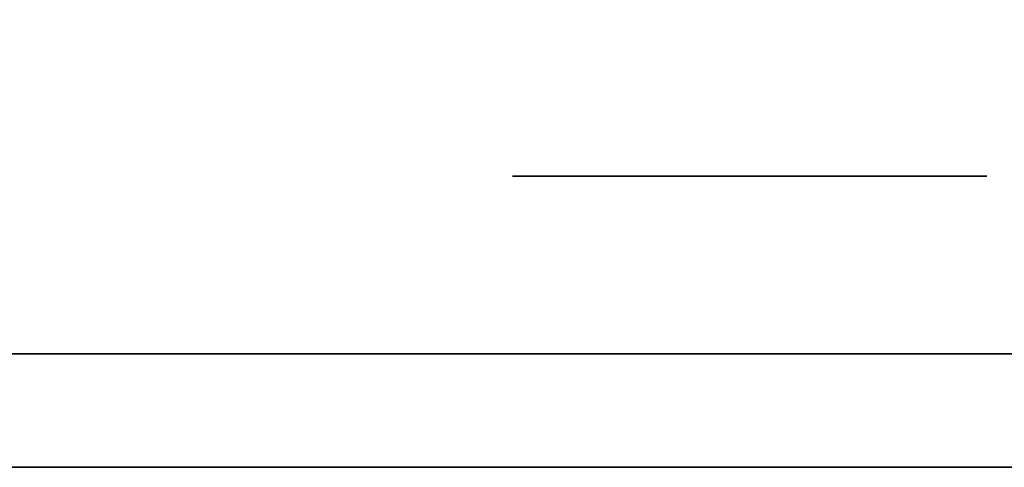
# Model space of a CAD drawing. Extents: x 248.8 to 273, y 2872.5 to 2876.7.
# Tile 151 of 256: x 250.8813 to 250.9368, y 2876.6247 to 2876.6499. Entities that reach past the tile are written whole.
import ezdxf

# ---------------------------------------------------------------- set-up
doc = ezdxf.new("R2010")
doc.units = 0
doc.header["$LTSCALE"] = 150
doc.header["$MEASUREMENT"] = 0
doc.layers.add('3DFACE_BOLT', color=7, linetype='CONTINUOUS')
doc.layers.add('3DFACE_SHAPE', color=7, linetype='CONTINUOUS')

msp = doc.modelspace()

# ---------------------------------------------------------------- linework, layer by layer
at = {"layer": '3DFACE_BOLT', "color": 1}
for points, invisible_edges in [([(250.909112, 2876.641067, -0.135), (250.915799, 2876.641067, -0.146583), (250.909112, 2876.631067, -0.135)], 14), ([(250.909112, 2876.631067, -0.135), (250.915799, 2876.641067, -0.146583), (250.915799, 2876.631067, -0.146583)], 3), ([(250.915799, 2876.641067, -0.123417), (250.909112, 2876.641067, -0.135), (250.915799, 2876.631067, -0.123417)], 14), ([(250.915799, 2876.631067, -0.123417), (250.909112, 2876.641067, -0.135), (250.909112, 2876.631067, -0.135)], 3), ([(250.909112, 2876.641067, -0.135), (250.915799, 2876.641067, -0.123417), (250.915799, 2876.641067, -0.146583)], 2), ([(250.909112, 2876.641067, -0.065), (250.915799, 2876.641067, -0.076583), (250.909112, 2876.631067, -0.065)], 14), ([(250.909112, 2876.631067, -0.065), (250.915799, 2876.641067, -0.076583), (250.915799, 2876.631067, -0.076583)], 3), ([(250.915799, 2876.641067, -0.053417), (250.909112, 2876.641067, -0.065), (250.915799, 2876.631067, -0.053417)], 14), ([(250.915799, 2876.631067, -0.053417), (250.909112, 2876.641067, -0.065), (250.909112, 2876.631067, -0.065)], 3), ([(250.909112, 2876.641067, -0.065), (250.915799, 2876.641067, -0.053417), (250.915799, 2876.641067, -0.076583)], 2), ([(250.915799, 2876.641067, -0.146583), (250.929174, 2876.641067, -0.146583), (250.915799, 2876.631067, -0.146583)], 14), ([(250.915799, 2876.631067, -0.146583), (250.929174, 2876.641067, -0.146583), (250.929174, 2876.631067, -0.146583)], 3), ([(250.929174, 2876.641067, -0.123417), (250.915799, 2876.641067, -0.123417), (250.929174, 2876.631067, -0.123417)], 14), ([(250.929174, 2876.631067, -0.123417), (250.915799, 2876.641067, -0.123417), (250.915799, 2876.631067, -0.123417)], 3), ([(250.915799, 2876.641067, -0.123417), (250.929174, 2876.641067, -0.123417), (250.915799, 2876.641067, -0.146583)], 14), ([(250.915799, 2876.641067, -0.146583), (250.929174, 2876.641067, -0.123417), (250.929174, 2876.641067, -0.146583)], 3), ([(250.915799, 2876.641067, -0.076583), (250.929174, 2876.641067, -0.076583), (250.915799, 2876.631067, -0.076583)], 14), ([(250.915799, 2876.631067, -0.076583), (250.929174, 2876.641067, -0.076583), (250.929174, 2876.631067, -0.076583)], 3), ([(250.929174, 2876.641067, -0.053417), (250.915799, 2876.641067, -0.053417), (250.929174, 2876.631067, -0.053417)], 14), ([(250.929174, 2876.631067, -0.053417), (250.915799, 2876.641067, -0.053417), (250.915799, 2876.631067, -0.053417)], 3), ([(250.915799, 2876.641067, -0.053417), (250.929174, 2876.641067, -0.053417), (250.915799, 2876.641067, -0.076583)], 14), ([(250.915799, 2876.641067, -0.076583), (250.929174, 2876.641067, -0.053417), (250.929174, 2876.641067, -0.076583)], 3), ([(250.929174, 2876.641067, -0.146583), (250.935862, 2876.641067, -0.135), (250.929174, 2876.631067, -0.146583)], 14), ([(250.929174, 2876.631067, -0.146583), (250.935862, 2876.641067, -0.135), (250.935862, 2876.631067, -0.135)], 3), ([(250.935862, 2876.641067, -0.135), (250.929174, 2876.641067, -0.123417), (250.935862, 2876.631067, -0.135)], 14), ([(250.935862, 2876.631067, -0.135), (250.929174, 2876.641067, -0.123417), (250.929174, 2876.631067, -0.123417)], 3), ([(250.929174, 2876.641067, -0.123417), (250.935862, 2876.641067, -0.135), (250.929174, 2876.641067, -0.146583)], 12), ([(250.929174, 2876.641067, -0.076583), (250.935862, 2876.641067, -0.065), (250.929174, 2876.631067, -0.076583)], 14), ([(250.929174, 2876.631067, -0.076583), (250.935862, 2876.641067, -0.065), (250.935862, 2876.631067, -0.065)], 3), ([(250.935862, 2876.641067, -0.065), (250.929174, 2876.641067, -0.053417), (250.935862, 2876.631067, -0.065)], 14), ([(250.935862, 2876.631067, -0.065), (250.929174, 2876.641067, -0.053417), (250.929174, 2876.631067, -0.053417)], 3), ([(250.929174, 2876.641067, -0.053417), (250.935862, 2876.641067, -0.065), (250.929174, 2876.641067, -0.076583)], 12), ([(250.909112, 2876.631067, -0.135), (250.915799, 2876.631067, -0.146583), (250.915799, 2876.631067, -0.123417)], 2), ([(250.909112, 2876.631067, -0.065), (250.915799, 2876.631067, -0.076583), (250.915799, 2876.631067, -0.053417)], 2), ([(250.914487, 2876.631067, -0.135), (250.914878, 2876.631067, -0.137472), (250.914487, 2876.581067, -0.135)], 14), ([(250.914487, 2876.581067, -0.135), (250.914878, 2876.631067, -0.137472), (250.914878, 2876.581067, -0.137472)], 3), ([(250.914878, 2876.631067, -0.132528), (250.914487, 2876.631067, -0.135), (250.914878, 2876.581067, -0.132528)], 14), ([(250.914878, 2876.581067, -0.132528), (250.914487, 2876.631067, -0.135), (250.914487, 2876.581067, -0.135)], 3), ([(250.914487, 2876.631067, -0.135), (250.914878, 2876.631067, -0.132528), (250.914878, 2876.631067, -0.137472)], 2), ([(250.914487, 2876.631067, -0.065), (250.914878, 2876.631067, -0.067472), (250.914487, 2876.581067, -0.065)], 14), ([(250.914487, 2876.581067, -0.065), (250.914878, 2876.631067, -0.067472), (250.914878, 2876.581067, -0.067472)], 3), ([(250.914878, 2876.631067, -0.062528), (250.914487, 2876.631067, -0.065), (250.914878, 2876.581067, -0.062528)], 14), ([(250.914878, 2876.581067, -0.062528), (250.914487, 2876.631067, -0.065), (250.914487, 2876.581067, -0.065)], 3), ([(250.914487, 2876.631067, -0.065), (250.914878, 2876.631067, -0.062528), (250.914878, 2876.631067, -0.067472)], 2), ([(250.914878, 2876.631067, -0.137472), (250.916015, 2876.631067, -0.139702), (250.914878, 2876.581067, -0.137472)], 14), ([(250.914878, 2876.581067, -0.137472), (250.916015, 2876.631067, -0.139702), (250.916015, 2876.581067, -0.139702)], 3), ([(250.916015, 2876.631067, -0.130298), (250.914878, 2876.631067, -0.132528), (250.916015, 2876.581067, -0.130298)], 14), ([(250.916015, 2876.581067, -0.130298), (250.914878, 2876.631067, -0.132528), (250.914878, 2876.581067, -0.132528)], 3), ([(250.914878, 2876.631067, -0.132528), (250.916015, 2876.631067, -0.130298), (250.914878, 2876.631067, -0.137472)], 14), ([(250.914878, 2876.631067, -0.137472), (250.916015, 2876.631067, -0.130298), (250.916015, 2876.631067, -0.139702)], 3), ([(250.914878, 2876.631067, -0.067472), (250.916015, 2876.631067, -0.069702), (250.914878, 2876.581067, -0.067472)], 14), ([(250.914878, 2876.581067, -0.067472), (250.916015, 2876.631067, -0.069702), (250.916015, 2876.581067, -0.069702)], 3), ([(250.916015, 2876.631067, -0.060298), (250.914878, 2876.631067, -0.062528), (250.916015, 2876.581067, -0.060298)], 14), ([(250.916015, 2876.581067, -0.060298), (250.914878, 2876.631067, -0.062528), (250.914878, 2876.581067, -0.062528)], 3), ([(250.914878, 2876.631067, -0.062528), (250.916015, 2876.631067, -0.060298), (250.914878, 2876.631067, -0.067472)], 14), ([(250.914878, 2876.631067, -0.067472), (250.916015, 2876.631067, -0.060298), (250.916015, 2876.631067, -0.069702)], 3), ([(250.915799, 2876.631067, -0.146583), (250.929174, 2876.631067, -0.146583), (250.915799, 2876.631067, -0.123417)], 14), ([(250.915799, 2876.631067, -0.123417), (250.929174, 2876.631067, -0.146583), (250.929174, 2876.631067, -0.123417)], 3), ([(250.915799, 2876.631067, -0.076583), (250.929174, 2876.631067, -0.076583), (250.915799, 2876.631067, -0.053417)], 14), ([(250.915799, 2876.631067, -0.053417), (250.929174, 2876.631067, -0.076583), (250.929174, 2876.631067, -0.053417)], 3), ([(250.916015, 2876.631067, -0.139702), (250.917785, 2876.631067, -0.141472), (250.916015, 2876.581067, -0.139702)], 14), ([(250.916015, 2876.581067, -0.139702), (250.917785, 2876.631067, -0.141472), (250.917785, 2876.581067, -0.141472)], 3), ([(250.917785, 2876.631067, -0.128528), (250.916015, 2876.631067, -0.130298), (250.917785, 2876.581067, -0.128528)], 14), ([(250.917785, 2876.581067, -0.128528), (250.916015, 2876.631067, -0.130298), (250.916015, 2876.581067, -0.130298)], 3), ([(250.916015, 2876.631067, -0.130298), (250.917785, 2876.631067, -0.128528), (250.916015, 2876.631067, -0.139702)], 14), ([(250.916015, 2876.631067, -0.139702), (250.917785, 2876.631067, -0.128528), (250.917785, 2876.631067, -0.141472)], 3), ([(250.916015, 2876.631067, -0.069702), (250.917785, 2876.631067, -0.071472), (250.916015, 2876.581067, -0.069702)], 14), ([(250.916015, 2876.581067, -0.069702), (250.917785, 2876.631067, -0.071472), (250.917785, 2876.581067, -0.071472)], 3), ([(250.917785, 2876.631067, -0.058528), (250.916015, 2876.631067, -0.060298), (250.917785, 2876.581067, -0.058528)], 14), ([(250.917785, 2876.581067, -0.058528), (250.916015, 2876.631067, -0.060298), (250.916015, 2876.581067, -0.060298)], 3), ([(250.916015, 2876.631067, -0.060298), (250.917785, 2876.631067, -0.058528), (250.916015, 2876.631067, -0.069702)], 14), ([(250.916015, 2876.631067, -0.069702), (250.917785, 2876.631067, -0.058528), (250.917785, 2876.631067, -0.071472)], 3), ([(250.917785, 2876.631067, -0.141472), (250.920015, 2876.631067, -0.142608), (250.917785, 2876.581067, -0.141472)], 14), ([(250.917785, 2876.581067, -0.141472), (250.920015, 2876.631067, -0.142608), (250.920015, 2876.581067, -0.142608)], 3), ([(250.920015, 2876.631067, -0.127392), (250.917785, 2876.631067, -0.128528), (250.920015, 2876.581067, -0.127392)], 14), ([(250.920015, 2876.581067, -0.127392), (250.917785, 2876.631067, -0.128528), (250.917785, 2876.581067, -0.128528)], 3), ([(250.917785, 2876.631067, -0.128528), (250.920015, 2876.631067, -0.127392), (250.917785, 2876.631067, -0.141472)], 14), ([(250.917785, 2876.631067, -0.141472), (250.920015, 2876.631067, -0.127392), (250.920015, 2876.631067, -0.142608)], 3), ([(250.917785, 2876.631067, -0.071472), (250.920015, 2876.631067, -0.072608), (250.917785, 2876.581067, -0.071472)], 14), ([(250.917785, 2876.581067, -0.071472), (250.920015, 2876.631067, -0.072608), (250.920015, 2876.581067, -0.072608)], 3), ([(250.920015, 2876.631067, -0.057392), (250.917785, 2876.631067, -0.058528), (250.920015, 2876.581067, -0.057392)], 14), ([(250.920015, 2876.581067, -0.057392), (250.917785, 2876.631067, -0.058528), (250.917785, 2876.581067, -0.058528)], 3), ([(250.917785, 2876.631067, -0.058528), (250.920015, 2876.631067, -0.057392), (250.917785, 2876.631067, -0.071472)], 14), ([(250.917785, 2876.631067, -0.071472), (250.920015, 2876.631067, -0.057392), (250.920015, 2876.631067, -0.072608)], 3), ([(250.920015, 2876.631067, -0.142608), (250.922487, 2876.631067, -0.143), (250.920015, 2876.581067, -0.142608)], 14), ([(250.920015, 2876.581067, -0.142608), (250.922487, 2876.631067, -0.143), (250.922487, 2876.581067, -0.143)], 3), ([(250.922487, 2876.631067, -0.127), (250.920015, 2876.631067, -0.127392), (250.922487, 2876.581067, -0.127)], 14), ([(250.922487, 2876.581067, -0.127), (250.920015, 2876.631067, -0.127392), (250.920015, 2876.581067, -0.127392)], 3), ([(250.920015, 2876.631067, -0.127392), (250.922487, 2876.631067, -0.127), (250.920015, 2876.631067, -0.142608)], 14), ([(250.920015, 2876.631067, -0.142608), (250.922487, 2876.631067, -0.127), (250.922487, 2876.631067, -0.143)], 3), ([(250.920015, 2876.631067, -0.072608), (250.922487, 2876.631067, -0.073), (250.920015, 2876.581067, -0.072608)], 14), ([(250.920015, 2876.581067, -0.072608), (250.922487, 2876.631067, -0.073), (250.922487, 2876.581067, -0.073)], 3), ([(250.922487, 2876.631067, -0.057), (250.920015, 2876.631067, -0.057392), (250.922487, 2876.581067, -0.057)], 14), ([(250.922487, 2876.581067, -0.057), (250.920015, 2876.631067, -0.057392), (250.920015, 2876.581067, -0.057392)], 3), ([(250.920015, 2876.631067, -0.057392), (250.922487, 2876.631067, -0.057), (250.920015, 2876.631067, -0.072608)], 14), ([(250.920015, 2876.631067, -0.072608), (250.922487, 2876.631067, -0.057), (250.922487, 2876.631067, -0.073)], 3), ([(250.922487, 2876.631067, -0.143), (250.924959, 2876.631067, -0.142608), (250.922487, 2876.581067, -0.143)], 14), ([(250.922487, 2876.581067, -0.143), (250.924959, 2876.631067, -0.142608), (250.924959, 2876.581067, -0.142608)], 3), ([(250.924959, 2876.631067, -0.127392), (250.922487, 2876.631067, -0.127), (250.924959, 2876.581067, -0.127392)], 14), ([(250.924959, 2876.581067, -0.127392), (250.922487, 2876.631067, -0.127), (250.922487, 2876.581067, -0.127)], 3), ([(250.922487, 2876.631067, -0.127), (250.924959, 2876.631067, -0.127392), (250.922487, 2876.631067, -0.143)], 14), ([(250.922487, 2876.631067, -0.143), (250.924959, 2876.631067, -0.127392), (250.924959, 2876.631067, -0.142608)], 3), ([(250.922487, 2876.631067, -0.073), (250.924959, 2876.631067, -0.072608), (250.922487, 2876.581067, -0.073)], 14), ([(250.922487, 2876.581067, -0.073), (250.924959, 2876.631067, -0.072608), (250.924959, 2876.581067, -0.072608)], 3), ([(250.924959, 2876.631067, -0.057392), (250.922487, 2876.631067, -0.057), (250.924959, 2876.581067, -0.057392)], 14), ([(250.924959, 2876.581067, -0.057392), (250.922487, 2876.631067, -0.057), (250.922487, 2876.581067, -0.057)], 3), ([(250.922487, 2876.631067, -0.057), (250.924959, 2876.631067, -0.057392), (250.922487, 2876.631067, -0.073)], 14), ([(250.922487, 2876.631067, -0.073), (250.924959, 2876.631067, -0.057392), (250.924959, 2876.631067, -0.072608)], 3), ([(250.924959, 2876.631067, -0.142608), (250.927189, 2876.631067, -0.141472), (250.924959, 2876.581067, -0.142608)], 14), ([(250.924959, 2876.581067, -0.142608), (250.927189, 2876.631067, -0.141472), (250.927189, 2876.581067, -0.141472)], 3), ([(250.927189, 2876.631067, -0.128528), (250.924959, 2876.631067, -0.127392), (250.927189, 2876.581067, -0.128528)], 14), ([(250.927189, 2876.581067, -0.128528), (250.924959, 2876.631067, -0.127392), (250.924959, 2876.581067, -0.127392)], 3), ([(250.924959, 2876.631067, -0.127392), (250.927189, 2876.631067, -0.128528), (250.924959, 2876.631067, -0.142608)], 14), ([(250.924959, 2876.631067, -0.142608), (250.927189, 2876.631067, -0.128528), (250.927189, 2876.631067, -0.141472)], 3), ([(250.924959, 2876.631067, -0.072608), (250.927189, 2876.631067, -0.071472), (250.924959, 2876.581067, -0.072608)], 14), ([(250.924959, 2876.581067, -0.072608), (250.927189, 2876.631067, -0.071472), (250.927189, 2876.581067, -0.071472)], 3), ([(250.927189, 2876.631067, -0.058528), (250.924959, 2876.631067, -0.057392), (250.927189, 2876.581067, -0.058528)], 14), ([(250.927189, 2876.581067, -0.058528), (250.924959, 2876.631067, -0.057392), (250.924959, 2876.581067, -0.057392)], 3), ([(250.924959, 2876.631067, -0.057392), (250.927189, 2876.631067, -0.058528), (250.924959, 2876.631067, -0.072608)], 14), ([(250.924959, 2876.631067, -0.072608), (250.927189, 2876.631067, -0.058528), (250.927189, 2876.631067, -0.071472)], 3), ([(250.927189, 2876.631067, -0.141472), (250.928959, 2876.631067, -0.139702), (250.927189, 2876.581067, -0.141472)], 14), ([(250.927189, 2876.581067, -0.141472), (250.928959, 2876.631067, -0.139702), (250.928959, 2876.581067, -0.139702)], 3), ([(250.928959, 2876.631067, -0.130298), (250.927189, 2876.631067, -0.128528), (250.928959, 2876.581067, -0.130298)], 14), ([(250.928959, 2876.581067, -0.130298), (250.927189, 2876.631067, -0.128528), (250.927189, 2876.581067, -0.128528)], 3), ([(250.927189, 2876.631067, -0.128528), (250.928959, 2876.631067, -0.130298), (250.927189, 2876.631067, -0.141472)], 14), ([(250.927189, 2876.631067, -0.141472), (250.928959, 2876.631067, -0.130298), (250.928959, 2876.631067, -0.139702)], 3), ([(250.927189, 2876.631067, -0.071472), (250.928959, 2876.631067, -0.069702), (250.927189, 2876.581067, -0.071472)], 14), ([(250.927189, 2876.581067, -0.071472), (250.928959, 2876.631067, -0.069702), (250.928959, 2876.581067, -0.069702)], 3), ([(250.928959, 2876.631067, -0.060298), (250.927189, 2876.631067, -0.058528), (250.928959, 2876.581067, -0.060298)], 14), ([(250.928959, 2876.581067, -0.060298), (250.927189, 2876.631067, -0.058528), (250.927189, 2876.581067, -0.058528)], 3), ([(250.927189, 2876.631067, -0.058528), (250.928959, 2876.631067, -0.060298), (250.927189, 2876.631067, -0.071472)], 14), ([(250.927189, 2876.631067, -0.071472), (250.928959, 2876.631067, -0.060298), (250.928959, 2876.631067, -0.069702)], 3), ([(250.928959, 2876.631067, -0.139702), (250.930095, 2876.631067, -0.137472), (250.928959, 2876.581067, -0.139702)], 14), ([(250.928959, 2876.581067, -0.139702), (250.930095, 2876.631067, -0.137472), (250.930095, 2876.581067, -0.137472)], 3), ([(250.930095, 2876.631067, -0.132528), (250.928959, 2876.631067, -0.130298), (250.930095, 2876.581067, -0.132528)], 14), ([(250.930095, 2876.581067, -0.132528), (250.928959, 2876.631067, -0.130298), (250.928959, 2876.581067, -0.130298)], 3), ([(250.928959, 2876.631067, -0.130298), (250.930095, 2876.631067, -0.132528), (250.928959, 2876.631067, -0.139702)], 14), ([(250.928959, 2876.631067, -0.139702), (250.930095, 2876.631067, -0.132528), (250.930095, 2876.631067, -0.137472)], 3), ([(250.928959, 2876.631067, -0.069702), (250.930095, 2876.631067, -0.067472), (250.928959, 2876.581067, -0.069702)], 14), ([(250.928959, 2876.581067, -0.069702), (250.930095, 2876.631067, -0.067472), (250.930095, 2876.581067, -0.067472)], 3), ([(250.930095, 2876.631067, -0.062528), (250.928959, 2876.631067, -0.060298), (250.930095, 2876.581067, -0.062528)], 14), ([(250.930095, 2876.581067, -0.062528), (250.928959, 2876.631067, -0.060298), (250.928959, 2876.581067, -0.060298)], 3), ([(250.928959, 2876.631067, -0.060298), (250.930095, 2876.631067, -0.062528), (250.928959, 2876.631067, -0.069702)], 14), ([(250.928959, 2876.631067, -0.069702), (250.930095, 2876.631067, -0.062528), (250.930095, 2876.631067, -0.067472)], 3), ([(250.929174, 2876.631067, -0.146583), (250.935862, 2876.631067, -0.135), (250.929174, 2876.631067, -0.123417)], 12), ([(250.929174, 2876.631067, -0.076583), (250.935862, 2876.631067, -0.065), (250.929174, 2876.631067, -0.053417)], 12), ([(250.930095, 2876.631067, -0.137472), (250.930487, 2876.631067, -0.135), (250.930095, 2876.581067, -0.137472)], 14), ([(250.930095, 2876.581067, -0.137472), (250.930487, 2876.631067, -0.135), (250.930487, 2876.581067, -0.135)], 3), ([(250.930487, 2876.631067, -0.135), (250.930095, 2876.631067, -0.132528), (250.930487, 2876.581067, -0.135)], 14), ([(250.930487, 2876.581067, -0.135), (250.930095, 2876.631067, -0.132528), (250.930095, 2876.581067, -0.132528)], 3), ([(250.930095, 2876.631067, -0.132528), (250.930487, 2876.631067, -0.135), (250.930095, 2876.631067, -0.137472)], 12), ([(250.930095, 2876.631067, -0.067472), (250.930487, 2876.631067, -0.065), (250.930095, 2876.581067, -0.067472)], 14), ([(250.930095, 2876.581067, -0.067472), (250.930487, 2876.631067, -0.065), (250.930487, 2876.581067, -0.065)], 3), ([(250.930487, 2876.631067, -0.065), (250.930095, 2876.631067, -0.062528), (250.930487, 2876.581067, -0.065)], 14), ([(250.930487, 2876.581067, -0.065), (250.930095, 2876.631067, -0.062528), (250.930095, 2876.581067, -0.062528)], 3), ([(250.930095, 2876.631067, -0.062528), (250.930487, 2876.631067, -0.065), (250.930095, 2876.631067, -0.067472)], 12)]:
    msp.add_3dface(points, dxfattribs=dict(at, invisible_edges=invisible_edges))
at = {"layer": '3DFACE_SHAPE', "color": 13}
for points, invisible_edges in [([(250.959337, 2872.521516), (250.959337, 2876.721516), (250.759337, 2872.521516)], 2), ([(250.959337, 2876.721516), (250.759337, 2876.721516), (250.759337, 2872.521516)], 12), ([(250.759337, 2872.521516, -0.2), (250.759337, 2876.721516, -0.2), (250.959337, 2872.521516, -0.2)], 2), ([(250.759337, 2876.721516, -0.2), (250.959337, 2876.721516, -0.2), (250.959337, 2872.521516, -0.2)], 12), ([(250.862487, 2872.521516, -0.0095), (250.862487, 2876.721516, -0.0095), (250.959337, 2872.521516, -0.0095)], 2), ([(250.862487, 2876.721516, -0.0095), (250.959337, 2876.721516, -0.0095), (250.959337, 2872.521516, -0.0095)], 12), ([(250.959337, 2872.521516, -0.1905), (250.959337, 2876.721516, -0.1905), (250.862487, 2872.521516, -0.1905)], 2), ([(250.959337, 2876.721516, -0.1905), (250.862487, 2876.721516, -0.1905), (250.862487, 2872.521516, -0.1905)], 12), ([(250.964487, 2876.624667, -0.03), (250.868887, 2876.631067, -0.03), (250.862487, 2876.624667, -0.03)], 3), ([(250.868887, 2876.631067, -0.17), (250.964487, 2876.624667, -0.17), (250.862487, 2876.624667, -0.17)], 13), ([(250.922487, 2876.631067, -0.03), (250.916476, 2876.631067, -0.05899), (250.868887, 2876.631067, -0.03)], 15), ([(250.916476, 2876.631067, -0.05899), (250.913987, 2876.631067, -0.065), (250.868887, 2876.631067, -0.03)], 14), ([(250.868887, 2876.631067, -0.03), (250.913987, 2876.631067, -0.065), (250.916476, 2876.631067, -0.07101)], 13), ([(250.916476, 2876.631067, -0.07101), (250.913987, 2876.631067, -0.135), (250.868887, 2876.631067, -0.03)], 15), ([(250.913987, 2876.631067, -0.135), (250.916476, 2876.631067, -0.14101), (250.868887, 2876.631067, -0.03)], 14), ([(250.868887, 2876.631067, -0.03), (250.916476, 2876.631067, -0.14101), (250.868887, 2876.631067, -0.17)], 3), ([(250.916476, 2876.631067, -0.14101), (250.964487, 2876.631067, -0.17), (250.868887, 2876.631067, -0.17)], 13), ([(250.922487, 2876.631067, -0.03), (250.868887, 2876.631067, -0.03), (250.964487, 2876.624667, -0.03)], 14), ([(250.868887, 2876.631067, -0.17), (250.964487, 2876.631067, -0.17), (250.964487, 2876.624667, -0.17)], 12), ([(250.916476, 2876.631067, -0.12899), (250.913987, 2876.631067, -0.135), (250.916476, 2876.631067, -0.07101)], 14), ([(250.916476, 2876.631067, -0.12899), (250.916476, 2876.624667, -0.12899), (250.913987, 2876.631067, -0.135)], 3), ([(250.916476, 2876.624667, -0.12899), (250.913987, 2876.624667, -0.135), (250.913987, 2876.631067, -0.135)], 14), ([(250.913987, 2876.631067, -0.135), (250.913987, 2876.624667, -0.135), (250.916476, 2876.631067, -0.14101)], 3), ([(250.913987, 2876.624667, -0.135), (250.916476, 2876.624667, -0.14101), (250.916476, 2876.631067, -0.14101)], 14), ([(250.916476, 2876.631067, -0.05899), (250.916476, 2876.624667, -0.05899), (250.913987, 2876.631067, -0.065)], 3), ([(250.916476, 2876.624667, -0.05899), (250.913987, 2876.624667, -0.065), (250.913987, 2876.631067, -0.065)], 14), ([(250.913987, 2876.631067, -0.065), (250.913987, 2876.624667, -0.065), (250.916476, 2876.631067, -0.07101)], 3), ([(250.913987, 2876.624667, -0.065), (250.916476, 2876.624667, -0.07101), (250.916476, 2876.631067, -0.07101)], 14), ([(250.922487, 2876.631067, -0.0565), (250.916476, 2876.631067, -0.05899), (250.922487, 2876.631067, -0.03)], 14), ([(250.916476, 2876.631067, -0.14101), (250.922487, 2876.631067, -0.1435), (250.964487, 2876.631067, -0.17)], 14), ([(250.922487, 2876.631067, -0.1265), (250.916476, 2876.631067, -0.12899), (250.922487, 2876.631067, -0.0735)], 14), ([(250.922487, 2876.631067, -0.0735), (250.916476, 2876.631067, -0.12899), (250.916476, 2876.631067, -0.07101)], 3), ([(250.916476, 2876.631067, -0.14101), (250.916476, 2876.624667, -0.14101), (250.922487, 2876.631067, -0.1435)], 3), ([(250.916476, 2876.624667, -0.14101), (250.922487, 2876.624667, -0.1435), (250.922487, 2876.631067, -0.1435)], 14), ([(250.922487, 2876.631067, -0.1265), (250.922487, 2876.624667, -0.1265), (250.916476, 2876.631067, -0.12899)], 3), ([(250.922487, 2876.624667, -0.1265), (250.916476, 2876.624667, -0.12899), (250.916476, 2876.631067, -0.12899)], 14), ([(250.916476, 2876.631067, -0.07101), (250.916476, 2876.624667, -0.07101), (250.922487, 2876.631067, -0.0735)], 3), ([(250.916476, 2876.624667, -0.07101), (250.922487, 2876.624667, -0.0735), (250.922487, 2876.631067, -0.0735)], 14), ([(250.922487, 2876.631067, -0.0565), (250.922487, 2876.624667, -0.0565), (250.916476, 2876.631067, -0.05899)], 3), ([(250.922487, 2876.624667, -0.0565), (250.916476, 2876.624667, -0.05899), (250.916476, 2876.631067, -0.05899)], 14), ([(250.922487, 2876.631067, -0.1435), (250.928497, 2876.631067, -0.14101), (250.964487, 2876.631067, -0.17)], 14), ([(250.964487, 2876.631067, -0.03), (250.928497, 2876.631067, -0.05899), (250.922487, 2876.631067, -0.03)], 3), ([(250.928497, 2876.631067, -0.05899), (250.922487, 2876.631067, -0.0565), (250.922487, 2876.631067, -0.03)], 14), ([(250.928497, 2876.631067, -0.12899), (250.922487, 2876.631067, -0.1265), (250.928497, 2876.631067, -0.07101)], 14), ([(250.928497, 2876.631067, -0.07101), (250.922487, 2876.631067, -0.1265), (250.922487, 2876.631067, -0.0735)], 3), ([(250.922487, 2876.631067, -0.1435), (250.922487, 2876.624667, -0.1435), (250.928497, 2876.631067, -0.14101)], 3), ([(250.922487, 2876.624667, -0.1435), (250.928497, 2876.624667, -0.14101), (250.928497, 2876.631067, -0.14101)], 14), ([(250.928497, 2876.631067, -0.12899), (250.928497, 2876.624667, -0.12899), (250.922487, 2876.631067, -0.1265)], 3), ([(250.928497, 2876.624667, -0.12899), (250.922487, 2876.624667, -0.1265), (250.922487, 2876.631067, -0.1265)], 14), ([(250.922487, 2876.631067, -0.0735), (250.922487, 2876.624667, -0.0735), (250.928497, 2876.631067, -0.07101)], 3), ([(250.922487, 2876.624667, -0.0735), (250.928497, 2876.624667, -0.07101), (250.928497, 2876.631067, -0.07101)], 14), ([(250.928497, 2876.631067, -0.05899), (250.928497, 2876.624667, -0.05899), (250.922487, 2876.631067, -0.0565)], 3), ([(250.928497, 2876.624667, -0.05899), (250.922487, 2876.624667, -0.0565), (250.922487, 2876.631067, -0.0565)], 14), ([(250.964487, 2876.631067, -0.03), (250.922487, 2876.631067, -0.03), (250.964487, 2876.624667, -0.03)], 2), ([(250.964487, 2876.631067, -0.17), (250.928497, 2876.631067, -0.14101), (250.930987, 2876.631067, -0.135)], 13), ([(250.928497, 2876.631067, -0.07101), (250.930987, 2876.631067, -0.065), (250.928497, 2876.631067, -0.12899)], 14), ([(250.930987, 2876.631067, -0.065), (250.964487, 2876.631067, -0.17), (250.928497, 2876.631067, -0.12899)], 15), ([(250.928497, 2876.631067, -0.12899), (250.964487, 2876.631067, -0.17), (250.930987, 2876.631067, -0.135)], 3), ([(250.930987, 2876.631067, -0.065), (250.928497, 2876.631067, -0.05899), (250.964487, 2876.631067, -0.03)], 14), ([(250.928497, 2876.631067, -0.14101), (250.928497, 2876.624667, -0.14101), (250.930987, 2876.631067, -0.135)], 3), ([(250.928497, 2876.624667, -0.14101), (250.930987, 2876.624667, -0.135), (250.930987, 2876.631067, -0.135)], 14), ([(250.930987, 2876.631067, -0.135), (250.930987, 2876.624667, -0.135), (250.928497, 2876.631067, -0.12899)], 3), ([(250.930987, 2876.624667, -0.135), (250.928497, 2876.624667, -0.12899), (250.928497, 2876.631067, -0.12899)], 14), ([(250.928497, 2876.631067, -0.07101), (250.928497, 2876.624667, -0.07101), (250.930987, 2876.631067, -0.065)], 3), ([(250.928497, 2876.624667, -0.07101), (250.930987, 2876.624667, -0.065), (250.930987, 2876.631067, -0.065)], 14), ([(250.930987, 2876.631067, -0.065), (250.930987, 2876.624667, -0.065), (250.928497, 2876.631067, -0.05899)], 3), ([(250.930987, 2876.624667, -0.065), (250.928497, 2876.624667, -0.05899), (250.928497, 2876.631067, -0.05899)], 14), ([(250.964487, 2876.631067, -0.17), (250.930987, 2876.631067, -0.065), (250.964487, 2876.631067, -0.03)], 3), ([(250.913987, 2876.624667, -0.065), (250.916476, 2876.624667, -0.05899), (250.862487, 2876.624667, -0.065)], 14), ([(250.916476, 2876.624667, -0.05899), (250.922487, 2876.624667, -0.0565), (250.862487, 2876.624667, -0.065)], 14), ([(250.862487, 2876.624667, -0.065), (250.922487, 2876.624667, -0.0565), (250.862487, 2876.624667, -0.03)], 15), ([(250.922487, 2876.624667, -0.0565), (250.928497, 2876.624667, -0.05899), (250.862487, 2876.624667, -0.03)], 14), ([(250.862487, 2876.624667, -0.03), (250.928497, 2876.624667, -0.05899), (250.964487, 2876.624667, -0.03)], 3), ([(250.964487, 2876.624667, -0.17), (250.916476, 2876.624667, -0.14101), (250.862487, 2876.624667, -0.17)], 3), ([(250.862487, 2876.624667, -0.17), (250.916476, 2876.624667, -0.14101), (250.862487, 2876.624667, -0.135)], 3), ([(250.916476, 2876.624667, -0.14101), (250.913987, 2876.624667, -0.135), (250.862487, 2876.624667, -0.135)], 14), ([(250.913987, 2876.624667, -0.065), (250.862487, 2876.624667, -0.065), (250.916476, 2876.624667, -0.12899)], 15), ([(250.916476, 2876.624667, -0.12899), (250.862487, 2876.624667, -0.065), (250.913987, 2876.624667, -0.135)], 3), ([(250.862487, 2876.624667, -0.065), (250.862487, 2876.624667, -0.135), (250.913987, 2876.624667, -0.135)], 14), ([(250.916476, 2876.624667, -0.07101), (250.913987, 2876.624667, -0.065), (250.916476, 2876.624667, -0.12899)], 14), ([(250.964487, 2876.624667, -0.17), (250.922487, 2876.624667, -0.1435), (250.916476, 2876.624667, -0.14101)], 13), ([(250.916476, 2876.624667, -0.12899), (250.922487, 2876.624667, -0.1265), (250.916476, 2876.624667, -0.07101)], 14), ([(250.922487, 2876.624667, -0.1265), (250.922487, 2876.624667, -0.0735), (250.916476, 2876.624667, -0.07101)], 13), ([(250.922487, 2876.624667, -0.1265), (250.928497, 2876.624667, -0.12899), (250.922487, 2876.624667, -0.0735)], 14), ([(250.922487, 2876.624667, -0.0735), (250.928497, 2876.624667, -0.12899), (250.928497, 2876.624667, -0.07101)], 3), ([(250.928497, 2876.624667, -0.14101), (250.922487, 2876.624667, -0.1435), (250.964487, 2876.624667, -0.17)], 14), ([(250.928497, 2876.624667, -0.05899), (250.930987, 2876.624667, -0.065), (250.964487, 2876.624667, -0.03)], 14), ([(250.964487, 2876.624667, -0.03), (250.930987, 2876.624667, -0.065), (250.928497, 2876.624667, -0.07101)], 13), ([(250.928497, 2876.624667, -0.12899), (250.930987, 2876.624667, -0.135), (250.928497, 2876.624667, -0.07101)], 14), ([(250.928497, 2876.624667, -0.07101), (250.930987, 2876.624667, -0.135), (250.964487, 2876.624667, -0.03)], 15), ([(250.930987, 2876.624667, -0.135), (250.928497, 2876.624667, -0.14101), (250.964487, 2876.624667, -0.17)], 14), ([(250.930987, 2876.624667, -0.135), (250.964487, 2876.624667, -0.17), (250.964487, 2876.624667, -0.03)], 13)]:
    msp.add_3dface(points, dxfattribs=dict(at, invisible_edges=invisible_edges))

doc.saveas('drawing.dxf')
